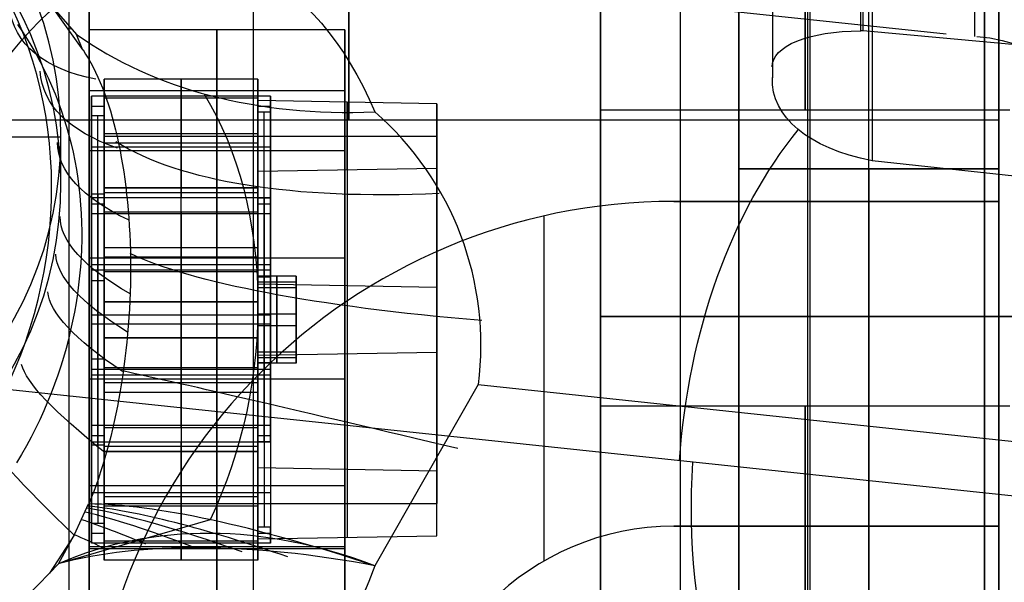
# Model space of a CAD drawing. Extents: x -15 to 7, y 1 to 148.
# Tile 74 of 194: x -3.88 to -1.96, y 127.45 to 128.55. Entities that reach past the tile are written whole.
import ezdxf

# ---------------------------------------------------------------- set-up
doc = ezdxf.new("R2010")
doc.units = 0
doc.layers.add('DEFAULT', color=7, linetype='CONTINUOUS')

msp = doc.modelspace()

# ---------------------------------------------------------------- linework, layer by layer
at = {"layer": 'DEFAULT', "color": 254}
for p, q in [((-3.7842, 116.8059, -107.1217), (-3.7842, 139.6823, -102.2592)), ((-3.4238, 116.8153, -104.5726), (-3.4238, 133.8718, -100.9472)), ((-2.34, 126.5113, -95.3337), (-2.34, 131.7701, -95.3337)), ((-2.3354, 126.5111, -96.7603), (-2.3354, 131.7702, -96.7603)), ((-3.745, 131.7333, -95.3705), (-3.745, 126.5481, -95.3705)), ((-3.745, 126.5481, -96.7233), (-3.745, 131.7333, -96.7233)), ((-3.745, 126.5481, -96.0469), (-3.745, 131.7333, -96.0469)), ((-2.745, 128.3762, -14.4939), (-2.745, 130.0412, -14.4939)), ((-2.2146, 129.2024, -9.6923), (-2.2146, 128.2775, -9.5641)), ((-2.4094, 129.1489, -9.285), (-2.4094, 128.4397, -9.1867)), ((-2.4094, 129.1414, -9.2339), (-2.4094, 128.4608, -9.1395)), ((-2.2366, 128.5312, -8.9493), (-2.2366, 129.1255, -9.0317)), ((-2.2318, 128.5313, -8.9486), (-2.2318, 129.1256, -9.031)), ((-2.0138, 128.5204, -8.9611), (-2.0138, 129.1326, -9.046)), ((-2.745, 127.1402, -23.4086), (-2.745, 128.8052, -23.4086)), ((-2.0695, 128.5249, -8.9582), (-3.5593, 128.6825, -7.8212)), ((-3.8221, 128.5848, -6.5947), (-3.757, 128.4938, -6.5297)), ((-3.8221, 128.5848, -6.5947), (-3.7693, 128.5244, -6.5811)), ((-3.8851, 128.5435, -5.938), (-3.8754, 128.5293, -5.9275)), ((-3.8754, 128.5293, -5.9275), (-3.8661, 128.5149, -5.9172)), ((-3.7781, 128.5354, -6.5835), (-3.7836, 128.5344, -6.5577)), ((-2.2318, 128.5313, -8.9486), (-2.2366, 128.5312, -8.9493)), ((-1.796, 128.4912, -8.9711), (-2.2318, 128.5313, -8.9486)), ((-3.8661, 128.5149, -5.9172), (-3.8572, 128.5003, -5.907)), ((-3.757, 128.4938, -6.5297), (-3.7693, 128.5244, -6.5811)), ((-3.8572, 128.5003, -5.907), (-3.8486, 128.4855, -5.8971)), ((-3.8486, 128.4855, -5.8971), (-3.8404, 128.4704, -5.8873)), ((-3.8404, 128.4704, -5.8873), (-3.8326, 128.4552, -5.8778)), ((-3.8326, 128.4552, -5.8778), (-3.8252, 128.4397, -5.8685)), ((-2.4094, 128.4608, -9.1395), (-2.4094, 128.4397, -9.1867)), ((-3.8252, 128.4397, -5.8685), (-3.8182, 128.4241, -5.8595)), ((-3.7152, 128.437, -22.6657), (-3.7152, 128.2245, -22.6358)), ((-3.7152, 128.2143, -24.2501), (-3.7152, 128.437, -22.6657)), ((-3.4152, 128.437, -22.6657), (-3.7152, 128.437, -22.6657)), ((-3.5652, 128.437, -22.6657), (-3.5652, 128.2245, -22.6358)), ((-3.5652, 128.2143, -24.2501), (-3.5652, 128.437, -22.6657)), ((-3.4152, 128.2245, -22.6358), (-3.4152, 128.437, -22.6657)), ((-3.4152, 128.437, -22.6657), (-3.4152, 128.2143, -24.2501)), ((-3.8182, 128.4241, -5.8595), (-3.8116, 128.4083, -5.8507)), ((-3.8116, 128.4083, -5.8507), (-3.8053, 128.3923, -5.8422)), ((-3.8053, 128.3923, -5.8422), (-3.7995, 128.3762, -5.8341)), ((-3.7402, 128.365, -22.908), (-3.7402, 128.4033, -22.6357)), ((-3.7402, 128.4033, -22.6357), (-3.7402, 128.2053, -22.6079)), ((-3.3902, 128.4033, -22.6357), (-3.7402, 128.4033, -22.6357)), ((-3.4152, 128.3998, -22.6605), (-3.7152, 128.3998, -22.6605)), ((-3.7152, 128.3998, -22.6605), (-3.7152, 128.365, -22.908)), ((-3.7152, 128.3998, -22.6605), (-3.7152, 128.2245, -22.6358)), ((-3.5652, 128.4033, -22.6357), (-3.5652, 128.2053, -22.6079)), ((-3.5652, 128.3998, -22.6605), (-3.5652, 128.4033, -22.6357)), ((-3.5652, 128.2245, -22.6358), (-3.5652, 128.3998, -22.6605)), ((-3.4152, 128.372, -22.8585), (-3.4152, 128.3998, -22.6605)), ((-3.4152, 128.3998, -22.6605), (-3.4152, 128.2245, -22.6358)), ((-3.4152, 128.3952, -22.9628), (-3.4152, 127.6773, -22.8619)), ((-3.4152, 128.256, -23.953), (-3.4152, 128.3952, -22.9628)), ((-3.0652, 128.3888, -23.0085), (-3.4152, 128.3952, -22.9628)), ((-3.3902, 128.2053, -22.6079), (-3.3902, 128.4033, -22.6357)), ((-3.3902, 128.4033, -22.6357), (-3.3902, 128.372, -22.8585)), ((-3.2402, 128.392, -22.9856), (-3.2402, 127.6741, -22.8847)), ((-3.2402, 128.2593, -23.9302), (-3.2402, 128.392, -22.9856)), ((-3.7995, 128.3762, -5.8341), (-3.7941, 128.36, -5.8262)), ((-3.7402, 128.3842, -22.7719), (-3.7402, 127.7405, -22.6814)), ((-3.7402, 128.3842, -22.7719), (-3.7152, 128.3842, -22.7719)), ((-3.7152, 128.3824, -22.7843), (-3.7152, 127.7388, -22.6938)), ((-3.4152, 128.1462, -22.7258), (-3.4152, 128.3859, -22.7595)), ((-3.4152, 128.3842, -22.7719), (-3.3902, 128.3842, -22.7719)), ((-3.3902, 128.372, -22.8585), (-3.4152, 128.372, -22.8585)), ((-3.4152, 128.372, -22.8585), (-3.4152, 127.7283, -22.7681)), ((-3.4027, 127.7283, -22.7681), (-3.4027, 128.372, -22.8585)), ((-3.3902, 128.3877, -22.7471), (-3.3902, 128.1198, -22.7095)), ((-3.3902, 127.7283, -22.7681), (-3.3902, 128.372, -22.8585)), ((-3.0652, 127.6708, -22.9076), (-3.0652, 128.3888, -23.0085)), ((-3.0652, 128.3888, -23.0085), (-3.0652, 128.2625, -23.9073)), ((-1.945, 128.3762, -14.4939), (-2.745, 128.3762, -14.4939)), ((-3.7941, 128.36, -5.8262), (-3.789, 128.3436, -5.8187)), ((-3.7402, 127.7214, -22.8176), (-3.7402, 128.365, -22.908)), ((-3.7152, 128.365, -22.908), (-3.7402, 128.365, -22.908)), ((-3.7277, 127.7214, -22.8176), (-3.7277, 128.365, -22.908)), ((-3.7152, 128.365, -22.908), (-3.7152, 127.7214, -22.8176)), ((-3.789, 128.3436, -5.8187), (-3.7844, 128.3271, -5.8115)), ((-5.3, 128.3244, -4.3781), (-3.8, 128.3244, -4.3781)), ((-3.8, 128.2161, -5.1597), (-3.8, 128.3244, -4.3781)), ((-3.7844, 128.3271, -5.8115), (-3.7802, 128.3105, -5.8047)), ((-3.7152, 128.3307, -22.6508), (-3.4152, 128.3307, -22.6508)), ((-3.7152, 128.3256, -23.4579), (-3.7152, 127.6077, -23.357)), ((-3.7152, 128.3256, -23.4579), (-3.4152, 128.3256, -23.4579)), ((-3.4152, 128.3256, -23.4579), (-3.4152, 127.6077, -23.357)), ((-3.4152, 128.3256, -23.4579), (-3.0652, 128.3256, -23.4579)), ((-3.4152, 128.3256, -23.4579), (-3.4152, 127.6077, -23.357)), ((-3.0652, 128.3256, -23.4579), (-3.0652, 127.6077, -23.357)), ((-3.7802, 128.3105, -5.8047), (-3.7763, 128.2938, -5.7983)), ((-3.7402, 128.3043, -22.6218), (-3.3902, 128.3043, -22.6218)), ((-3.7152, 128.3122, -22.6481), (-3.4152, 128.3122, -22.6481)), ((-3.7763, 128.2938, -5.7983), (-3.7729, 128.2769, -5.7922)), ((-3.7729, 128.2769, -5.7922), (-3.7698, 128.26, -5.7865)), ((-2.2146, 128.2775, -9.5641), (-0.8531, 128.1334, -10.6031)), ((-3.7698, 128.26, -5.7865), (-3.7671, 128.2429, -5.7812)), ((-3.0652, 128.2625, -23.9073), (-3.4152, 128.256, -23.953)), ((-3.2402, 128.2593, -23.9302), (-3.2402, 127.5413, -23.8293)), ((-3.0652, 127.5445, -23.8064), (-3.0652, 128.2625, -23.9073)), ((-3.7671, 128.2429, -5.7812), (-3.7649, 128.2258, -5.7763)), ((-3.4152, 127.5381, -23.8521), (-3.4152, 128.256, -23.953)), ((-3.7649, 128.2258, -5.7763), (-3.763, 128.2086, -5.7719)), ((-3.4152, 128.2245, -22.6358), (-3.7152, 128.2245, -22.6358)), ((-3.7152, 128.2245, -22.6358), (-3.4152, 128.2245, -22.6358)), ((-3.763, 128.2086, -5.7719), (-3.7615, 128.1914, -5.7678)), ((-3.7402, 128.212, -23.9973), (-3.7402, 127.5683, -23.9069)), ((-3.7402, 128.1737, -24.2697), (-3.7402, 128.212, -23.9973)), ((-3.7152, 128.212, -23.9973), (-3.7402, 128.212, -23.9973)), ((-3.7402, 128.2053, -22.6079), (-3.3902, 128.2053, -22.6079)), ((-3.7277, 128.212, -23.9973), (-3.7277, 127.5683, -23.9069)), ((-3.7152, 128.0018, -24.2203), (-3.7152, 128.2143, -24.2501)), ((-3.4152, 128.2143, -24.2501), (-3.7152, 128.2143, -24.2501)), ((-3.7152, 127.5683, -23.9069), (-3.7152, 128.212, -23.9973)), ((-3.7152, 128.212, -23.9973), (-3.7152, 128.1772, -24.2449)), ((-3.5652, 128.0018, -24.2203), (-3.5652, 128.2143, -24.2501)), ((-3.4152, 128.0018, -24.2203), (-3.4152, 128.2143, -24.2501)), ((-3.4152, 128.1772, -24.2449), (-3.4152, 128.205, -24.0468)), ((-3.4152, 128.205, -24.0468), (-3.3902, 128.205, -24.0468)), ((-3.4152, 127.5613, -23.9564), (-3.4152, 128.205, -24.0468)), ((-3.4027, 128.205, -24.0468), (-3.4027, 127.5613, -23.9564)), ((-3.3902, 128.205, -24.0468), (-3.3902, 128.1737, -24.2697)), ((-3.3902, 128.205, -24.0468), (-3.3902, 127.5613, -23.9564)), ((-3.7615, 128.1914, -5.7678), (-3.7604, 128.1742, -5.7642)), ((-3.7402, 128.1928, -24.1335), (-3.7402, 127.5491, -24.043)), ((-3.7402, 128.1928, -24.1335), (-3.7152, 128.1928, -24.1335)), ((-3.7152, 128.1946, -24.1211), (-3.7152, 127.8727, -24.0759)), ((-3.4152, 128.1928, -24.1335), (-3.3902, 128.1928, -24.1335)), ((-3.4152, 127.9514, -24.1122), (-3.4152, 128.1911, -24.1459)), ((-3.3902, 128.1893, -24.1582), (-3.3902, 127.9215, -24.1206)), ((-3.7604, 128.1742, -5.7642), (-3.7597, 128.1569, -5.761)), ((-3.7402, 127.9756, -24.2418), (-3.7402, 128.1737, -24.2697)), ((-3.3902, 128.1737, -24.2697), (-3.7402, 128.1737, -24.2697)), ((-3.7152, 128.1772, -24.2449), (-3.4152, 128.1772, -24.2449)), ((-3.7152, 128.0018, -24.2203), (-3.7152, 128.1772, -24.2449)), ((-3.5652, 128.1737, -24.2697), (-3.5652, 128.1772, -24.2449)), ((-3.5652, 128.1772, -24.2449), (-3.5652, 128.0018, -24.2203)), ((-3.5652, 127.9756, -24.2418), (-3.5652, 128.1737, -24.2697)), ((-3.4152, 128.1772, -24.2449), (-3.4152, 128.0018, -24.2203)), ((-3.3902, 128.1737, -24.2697), (-3.3902, 127.9756, -24.2418)), ((-3.7597, 128.1569, -5.761), (-3.7594, 128.1396, -5.7583)), ((-3.7594, 128.1223, -5.7559), (-3.7599, 128.1049, -5.754)), ((-3.7594, 128.1396, -5.7583), (-3.7594, 128.1223, -5.7559)), ((-3.7599, 128.1049, -5.754), (-3.7607, 128.0874, -5.7525)), ((-3.7152, 128.108, -24.2352), (-3.4152, 128.108, -24.2352)), ((-3.7607, 128.0874, -5.7525), (-3.7618, 128.0699, -5.7514)), ((-3.7152, 128.0895, -24.2326), (-3.4152, 128.0895, -24.2326)), ((-3.7618, 128.0699, -5.7514), (-3.7634, 128.0524, -5.7507)), ((-3.7402, 128.0747, -24.2557), (-3.3902, 128.0747, -24.2557)), ((-3.7402, 128.0641, -22.7143), (-3.7402, 128.0432, -22.8628)), ((-3.7402, 128.0641, -22.7143), (-3.3902, 128.0641, -22.7143)), ((-3.3902, 128.0641, -22.7143), (-3.3902, 128.0502, -22.8133)), ((-3.7634, 128.0524, -5.7507), (-3.7654, 128.0348, -5.7504)), ((-3.7152, 128.0606, -22.739), (-3.7152, 128.0432, -22.8628)), ((-3.7152, 128.0606, -22.739), (-3.4152, 128.0606, -22.739)), ((-3.7152, 128.0606, -22.739), (-3.7152, 127.8727, -24.0759)), ((-3.7152, 128.0606, -22.739), (-3.4152, 128.0606, -22.739)), ((-3.4152, 128.0606, -22.739), (-3.4152, 128.0502, -22.8133)), ((-3.4152, 128.0606, -22.739), (-3.4152, 127.8727, -24.0759)), ((-3.4152, 128.0515, -23.3386), (-3.4152, 127.9041, -23.3178)), ((-3.3402, 128.0515, -23.3386), (-3.4152, 128.0515, -23.3386)), ((-3.4152, 128.0292, -23.4971), (-3.4152, 128.0515, -23.3386)), ((-3.4152, 128.0502, -22.8133), (-3.3902, 128.0502, -22.8133)), ((-3.3777, 128.0515, -23.3386), (-3.3777, 127.9041, -23.3178)), ((-3.3777, 128.0292, -23.4971), (-3.3777, 128.0515, -23.3386)), ((-3.3402, 128.0292, -23.4971), (-3.3402, 128.0515, -23.3386)), ((-3.3402, 128.0515, -23.3386), (-3.3402, 127.9041, -23.3178)), ((-3.7654, 128.0348, -5.7504), (-3.7677, 128.0171, -5.7505)), ((-3.7402, 128.0432, -22.8628), (-3.7152, 128.0432, -22.8628)), ((-3.4152, 128.0404, -23.4178), (-3.3402, 128.0404, -23.4178)), ((-3.4152, 128.0404, -23.4178), (-3.4152, 127.893, -23.3971)), ((-3.4152, 128.0363, -22.9123), (-3.4152, 127.8971, -23.9026)), ((-3.0652, 128.0298, -22.9581), (-3.4152, 128.0363, -22.9123)), ((-3.3402, 128.0292, -23.4971), (-3.4152, 128.0292, -23.4971)), ((-3.4152, 127.8818, -23.4763), (-3.4152, 128.0292, -23.4971)), ((-3.3777, 127.8818, -23.4763), (-3.3777, 128.0292, -23.4971)), ((-3.3402, 128.0404, -23.4178), (-3.3402, 127.893, -23.3971)), ((-3.3402, 127.8818, -23.4763), (-3.3402, 128.0292, -23.4971)), ((-3.0652, 128.0298, -22.9581), (-3.0652, 127.9035, -23.8568)), ((-3.7677, 128.0171, -5.7505), (-3.7705, 127.9993, -5.7511)), ((-3.3902, 128.0119, -22.6943), (-3.3902, 127.744, -22.6567)), ((-3.7705, 127.9993, -5.7511), (-3.7736, 127.9815, -5.752)), ((-3.7152, 128.0018, -24.2203), (-3.4152, 128.0018, -24.2203)), ((-3.4152, 128.0018, -24.2203), (-3.7152, 128.0018, -24.2203)), ((-3.7736, 127.9815, -5.752), (-3.7771, 127.9637, -5.7534)), ((-3.3902, 127.9756, -24.2418), (-3.7402, 127.9756, -24.2418)), ((-3.4152, 127.7422, -22.669), (-3.4152, 127.982, -22.7027)), ((-3.4152, 127.9778, -23.3282), (-3.3402, 127.9778, -23.3282)), ((-3.4152, 127.9778, -23.3282), (-3.4152, 127.9555, -23.4867)), ((-3.3402, 127.9778, -23.3282), (-3.3402, 127.9555, -23.4867)), ((-1.245, 127.9727, -24.2411), (-2.745, 127.9727, -24.2411)), ((-2.745, 127.9727, -22.5761), (-1.245, 127.9727, -22.5761)), ((-2.745, 127.9727, -24.2411), (-2.745, 127.9727, -22.5761)), ((-3.7771, 127.9637, -5.7534), (-3.781, 127.9459, -5.7551)), ((-3.7402, 127.9577, -22.5731), (-3.7402, 127.7596, -22.5452)), ((-3.3902, 127.9577, -22.5731), (-3.7402, 127.9577, -22.5731)), ((-3.5652, 127.9577, -22.5731), (-3.5652, 127.7596, -22.5452)), ((-3.4152, 127.9555, -23.4867), (-3.3402, 127.9555, -23.4867)), ((-3.3902, 127.7596, -22.5452), (-3.3902, 127.9577, -22.5731)), ((-3.781, 127.9459, -5.7551), (-3.7853, 127.9282, -5.7572)), ((-3.7152, 127.9315, -22.5947), (-3.7152, 127.7562, -22.57)), ((-3.7152, 127.9315, -22.5947), (-3.4152, 127.9315, -22.5947)), ((-3.7152, 127.9315, -22.5947), (-3.7152, 127.719, -22.5648)), ((-3.4152, 127.9315, -22.5947), (-3.7152, 127.9315, -22.5947)), ((-3.5652, 127.7562, -22.57), (-3.5652, 127.9315, -22.5947)), ((-3.5652, 127.9315, -22.5947), (-3.5652, 127.719, -22.5648)), ((-3.4152, 127.7562, -22.57), (-3.4152, 127.9315, -22.5947)), ((-3.4152, 127.719, -22.5648), (-3.4152, 127.9315, -22.5947)), ((-3.79, 127.9106, -5.7597), (-3.795, 127.893, -5.7625)), ((-3.7853, 127.9282, -5.7572), (-3.79, 127.9106, -5.7597)), ((-3.795, 127.893, -5.7625), (-3.8005, 127.8755, -5.7656)), ((-3.4152, 127.9041, -23.3178), (-3.3402, 127.9041, -23.3178)), ((-3.4152, 127.9041, -23.3178), (-3.4152, 127.8818, -23.4763)), ((-3.4152, 127.8971, -23.9026), (-3.0652, 127.9035, -23.8568)), ((-3.4152, 127.893, -23.3971), (-3.3402, 127.893, -23.3971)), ((-3.3777, 127.9041, -23.3178), (-3.3777, 127.8818, -23.4763)), ((-3.3402, 127.9041, -23.3178), (-3.3402, 127.8818, -23.4763)), ((-3.8005, 127.8755, -5.7656), (-3.8063, 127.858, -5.7691)), ((-3.7402, 127.8901, -23.9521), (-3.7402, 127.8692, -24.1006)), ((-3.7402, 127.8901, -23.9521), (-3.7152, 127.8901, -23.9521)), ((-3.7152, 127.8901, -23.9521), (-3.7152, 127.8727, -24.0759)), ((-3.7152, 127.8727, -24.0759), (-3.7152, 127.5509, -24.0307)), ((-3.4152, 127.8727, -24.0759), (-3.7152, 127.8727, -24.0759)), ((-3.4152, 127.8727, -24.0759), (-3.7152, 127.8727, -24.0759)), ((-3.4152, 127.8832, -24.0016), (-3.4152, 127.8727, -24.0759)), ((-3.4152, 127.8832, -24.0016), (-3.3902, 127.8832, -24.0016)), ((-3.3402, 127.8818, -23.4763), (-3.4152, 127.8818, -23.4763)), ((-3.3902, 127.8832, -24.0016), (-3.3902, 127.8692, -24.1006)), ((-1.053, 127.5285, -10.7812), (-4.1199, 127.853, -8.4406)), ((-1.053, 127.5285, -10.7812), (-4.1199, 127.853, -8.4406)), ((-3.8063, 127.858, -5.7691), (-3.8125, 127.8405, -5.7729)), ((-3.3902, 127.8692, -24.1006), (-3.7402, 127.8692, -24.1006)), ((-3.7402, 127.8587, -22.5592), (-3.3902, 127.8587, -22.5592)), ((-3.8125, 127.8405, -5.7729), (-3.8191, 127.8231, -5.7771)), ((-3.7152, 127.8439, -22.5823), (-3.4152, 127.8439, -22.5823)), ((-2.9842, 127.8397, -7.2129), (-3.1864, 127.4858, -7.1667)), ((-2.9842, 127.8397, -7.2129), (-0.0429, 127.5285, -9.4576)), ((-3.8191, 127.8231, -5.7771), (-3.8261, 127.8058, -5.7815)), ((-3.7152, 127.8253, -22.5797), (-3.4152, 127.8253, -22.5797)), ((-3.8261, 127.8058, -5.7815), (-3.8336, 127.7885, -5.7863)), ((-3.3902, 127.8135, -24.1054), (-3.3902, 127.5457, -24.0678)), ((-1.945, 127.7976, -14.1829), (-2.745, 127.7976, -14.1829)), ((-2.745, 126.1326, -14.1829), (-2.745, 127.7976, -14.1829)), ((-3.8336, 127.7885, -5.7863), (-3.8414, 127.7712, -5.7913)), ((-3.4152, 127.5474, -24.0554), (-3.4152, 127.7871, -24.0891)), ((-3.8414, 127.7712, -5.7913), (-3.8497, 127.754, -5.7967)), ((-3.7402, 127.7596, -22.5452), (-3.7402, 127.7214, -22.8176)), ((-3.3902, 127.7596, -22.5452), (-3.7402, 127.7596, -22.5452)), ((-3.7152, 127.7214, -22.8176), (-3.7152, 127.7562, -22.57)), ((-3.7152, 127.7562, -22.57), (-3.4152, 127.7562, -22.57)), ((-3.5652, 127.7596, -22.5452), (-3.5652, 127.7562, -22.57)), ((-3.4152, 127.7562, -22.57), (-3.4152, 127.7283, -22.7681)), ((-3.3902, 127.7283, -22.7681), (-3.3902, 127.7596, -22.5452)), ((-3.8584, 127.737, -5.8023), (-3.8674, 127.72, -5.8082)), ((-3.8497, 127.754, -5.7967), (-3.8584, 127.737, -5.8023)), ((-3.7402, 127.7405, -22.6814), (-3.7152, 127.7405, -22.6814)), ((-3.4152, 127.7405, -22.6814), (-3.3902, 127.7405, -22.6814)), ((-3.8674, 127.72, -5.8082), (-3.8769, 127.7032, -5.8143)), ((-3.7402, 127.53, -24.1792), (-3.7402, 127.7281, -24.207)), ((-3.7402, 127.7281, -24.207), (-3.3902, 127.7281, -24.207)), ((-3.7152, 127.7214, -22.8176), (-3.7402, 127.7214, -22.8176)), ((-3.7152, 127.719, -22.5648), (-3.7152, 127.4964, -24.1492)), ((-3.4152, 127.719, -22.5648), (-3.7152, 127.719, -22.5648)), ((-3.5652, 127.53, -24.1792), (-3.5652, 127.7281, -24.207)), ((-3.5652, 127.719, -22.5648), (-3.5652, 127.4964, -24.1492)), ((-3.4152, 127.7283, -22.7681), (-3.3902, 127.7283, -22.7681)), ((-3.4152, 127.4964, -24.1492), (-3.4152, 127.719, -22.5648)), ((-3.3902, 127.7281, -24.207), (-3.3902, 127.53, -24.1792)), ((-3.8769, 127.7032, -5.8143), (-3.8868, 127.6866, -5.8206)), ((-3.7152, 127.5335, -24.1544), (-3.7152, 127.7089, -24.1791)), ((-3.4152, 127.7089, -24.1791), (-3.7152, 127.7089, -24.1791)), ((-3.7152, 127.4964, -24.1492), (-3.7152, 127.7089, -24.1791)), ((-3.7152, 127.7089, -24.1791), (-3.4152, 127.7089, -24.1791)), ((-3.5652, 127.7089, -24.1791), (-3.5652, 127.5335, -24.1544)), ((-3.5652, 127.4964, -24.1492), (-3.5652, 127.7089, -24.1791)), ((-3.4152, 127.5335, -24.1544), (-3.4152, 127.7089, -24.1791)), ((-3.4152, 127.7089, -24.1791), (-3.4152, 127.4964, -24.1492)), ((-3.4152, 127.6773, -22.8619), (-3.4152, 127.5381, -23.8521)), ((-3.0652, 127.6708, -22.9076), (-3.4152, 127.6773, -22.8619)), ((-3.2402, 127.6741, -22.8847), (-3.2402, 127.5413, -23.8293)), ((-3.0652, 127.5445, -23.8064), (-3.0652, 127.6708, -22.9076)), ((-3.7402, 127.629, -24.1931), (-3.3902, 127.629, -24.1931)), ((-3.7732, 127.5469, -6.4122), (-3.7458, 127.6066, -6.3823)), ((-3.7152, 127.6212, -24.1668), (-3.4152, 127.6212, -24.1668)), ((-3.7152, 127.6077, -23.357), (-3.4152, 127.6077, -23.357)), ((-3.7152, 127.6026, -24.1641), (-3.4152, 127.6026, -24.1641)), ((-3.4152, 127.6077, -23.357), (-3.0652, 127.6077, -23.357)), ((-3.5086, 127.5757, -6.8048), (-3.8051, 127.4896, -6.4412)), ((-3.7402, 127.5683, -23.9069), (-3.7402, 127.53, -24.1792)), ((-3.7152, 127.5683, -23.9069), (-3.7402, 127.5683, -23.9069)), ((-3.7152, 127.5335, -24.1544), (-3.7152, 127.5683, -23.9069)), ((-3.7742, 127.5453, -6.4128), (-3.8221, 127.4709, -6.4403)), ((-3.805, 127.4896, -6.4412), (-3.7732, 127.5469, -6.4122)), ((-3.7732, 127.5469, -6.4122), (-3.7742, 127.5453, -6.4128)), ((-3.7402, 127.5491, -24.043), (-3.7152, 127.5491, -24.043)), ((-3.3902, 127.5613, -23.9564), (-3.4152, 127.5613, -23.9564)), ((-3.4152, 127.5613, -23.9564), (-3.4152, 127.5335, -24.1544)), ((-3.4152, 127.5491, -24.043), (-3.3902, 127.5491, -24.043)), ((-3.4152, 127.5381, -23.8521), (-3.0652, 127.5445, -23.8064)), ((-3.3902, 127.53, -24.1792), (-3.3902, 127.5613, -23.9564)), ((-3.3902, 127.53, -24.1792), (-3.7402, 127.53, -24.1792)), ((-3.4152, 127.5335, -24.1544), (-3.7152, 127.5335, -24.1544)), ((-3.5652, 127.5335, -24.1544), (-3.5652, 127.53, -24.1792)), ((-3.7903, 127.5146, -6.4288), (-3.7916, 127.5166, -6.423)), ((-3.805, 127.4896, -6.4412), (-3.8221, 127.4709, -6.4403)), ((-3.4152, 127.4964, -24.1492), (-3.7152, 127.4964, -24.1492)), ((-3.8144, 127.4792, -6.4407), (-3.8153, 127.4806, -6.4365))]:
    msp.add_line(p, q, dxfattribs=at)
at = {"layer": 'DEFAULT', "color": 9}
for p, q in [((-2.475, 131.6903, -81.7631), (-2.475, 126.6103, -81.7631)), ((-2.475, 126.6103, -94.9711), (-2.475, 131.6903, -94.9711)), ((-2.475, 126.6103, -82.3346), (-2.475, 131.6903, -82.3346)), ((-2.475, 131.6903, -82.0488), (-2.475, 126.6103, -82.0488)), ((-2.221, 126.6103, -82.3346), (-2.221, 131.6903, -82.3346)), ((-1.967, 131.6903, -82.3346), (-1.967, 126.6103, -82.3346)), ((-1.967, 130.1028, -88.5131), (-1.967, 128.1978, -88.5131)), ((-2.475, 128.2613, -94.6917), (-2.475, 130.0393, -94.6917)), ((-2.221, 128.2613, -94.6917), (-2.221, 130.0393, -94.6917)), ((-1.967, 128.2613, -94.6917), (-1.967, 130.0393, -94.6917)), ((-1.967, 128.3566, -84.5571), (-4.507, 128.3566, -84.5571)), ((-1.967, 128.3566, -92.1771), (-4.507, 128.3566, -92.1771)), ((-1.967, 128.2613, -94.6917), (-2.475, 128.2613, -94.6917)), ((-2.475, 128.2613, -94.3996), (-2.475, 128.2613, -94.6917)), ((-1.967, 128.2613, -94.3996), (-2.475, 128.2613, -94.3996)), ((-2.475, 128.2613, -94.3996), (-2.475, 126.6103, -94.3996)), ((-2.475, 126.6103, -92.4946), (-2.475, 128.2613, -92.4946)), ((-2.475, 128.2613, -92.4946), (-1.967, 128.2613, -92.4946)), ((-2.475, 128.2613, -91.8596), (-2.475, 128.2613, -92.4946)), ((-1.967, 128.2613, -91.8596), (-2.475, 128.2613, -91.8596)), ((-2.475, 128.2613, -91.8596), (-2.475, 126.6103, -91.8596)), ((-2.475, 126.6103, -89.9546), (-2.475, 128.2613, -89.9546)), ((-2.475, 128.2613, -89.9546), (-1.967, 128.2613, -89.9546)), ((-2.475, 128.2613, -89.3196), (-2.475, 128.2613, -89.9546)), ((-1.967, 128.2613, -89.3196), (-2.475, 128.2613, -89.3196)), ((-2.475, 128.2613, -89.3196), (-2.475, 126.6103, -89.3196)), ((-2.475, 126.6103, -87.4146), (-2.475, 128.2613, -87.4146)), ((-2.475, 128.2613, -87.4146), (-1.967, 128.2613, -87.4146)), ((-2.475, 128.2613, -86.7796), (-2.475, 128.2613, -87.4146)), ((-1.967, 128.2613, -86.7796), (-2.475, 128.2613, -86.7796)), ((-2.475, 128.2613, -86.7796), (-2.475, 126.6103, -86.7796)), ((-2.475, 126.6103, -84.8746), (-2.475, 128.2613, -84.8746)), ((-2.475, 128.2613, -84.8746), (-1.967, 128.2613, -84.8746)), ((-2.475, 128.2613, -84.2396), (-2.475, 128.2613, -84.8746)), ((-1.967, 128.2613, -84.2396), (-2.475, 128.2613, -84.2396)), ((-2.475, 128.2613, -84.2396), (-2.475, 126.6103, -84.2396)), ((-2.475, 128.2613, -94.5456), (-1.967, 128.2613, -94.5456)), ((-2.475, 128.2613, -92.1771), (-1.967, 128.2613, -92.1771)), ((-2.475, 128.2613, -89.6371), (-1.967, 128.2613, -89.6371)), ((-2.475, 128.2613, -87.0971), (-1.967, 128.2613, -87.0971)), ((-2.475, 128.2613, -84.5571), (-1.967, 128.2613, -84.5571)), ((-2.475, 128.2613, -94.6853), (-2.475, 126.6103, -94.6853)), ((-2.475, 128.2613, -92.1771), (-2.475, 126.6103, -92.1771)), ((-2.475, 128.2613, -89.6371), (-2.475, 126.6103, -89.6371)), ((-2.475, 128.2613, -87.0971), (-2.475, 126.6103, -87.0971)), ((-2.475, 128.2613, -84.5571), (-2.475, 126.6103, -84.5571)), ((-2.221, 128.2613, -94.3996), (-2.221, 128.2613, -94.6917)), ((-2.221, 128.2613, -94.3996), (-2.221, 126.6103, -94.3996)), ((-2.221, 126.6103, -92.4946), (-2.221, 128.2613, -92.4946)), ((-2.221, 128.2613, -91.8596), (-2.221, 128.2613, -92.4946)), ((-2.221, 128.2613, -91.8596), (-2.221, 126.6103, -91.8596)), ((-2.221, 126.6103, -89.9546), (-2.221, 128.2613, -89.9546)), ((-2.221, 128.2613, -89.3196), (-2.221, 128.2613, -89.9546)), ((-2.221, 128.2613, -89.3196), (-2.221, 126.6103, -89.3196)), ((-2.221, 126.6103, -87.4146), (-2.221, 128.2613, -87.4146)), ((-2.221, 128.2613, -86.7796), (-2.221, 128.2613, -87.4146)), ((-2.221, 128.2613, -86.7796), (-2.221, 126.6103, -86.7796)), ((-2.221, 126.6103, -84.8746), (-2.221, 128.2613, -84.8746)), ((-2.221, 128.2613, -84.2396), (-2.221, 128.2613, -84.8746)), ((-2.221, 128.2613, -84.2396), (-2.221, 126.6103, -84.2396)), ((-1.967, 128.2613, -94.3996), (-1.967, 128.2613, -94.6917)), ((-1.967, 126.6103, -94.3996), (-1.967, 128.2613, -94.3996)), ((-1.967, 128.2613, -92.4946), (-1.967, 126.6103, -92.4946)), ((-1.967, 128.2613, -91.8596), (-1.967, 128.2613, -92.4946)), ((-1.967, 126.6103, -91.8596), (-1.967, 128.2613, -91.8596)), ((-1.967, 128.2613, -89.9546), (-1.967, 126.6103, -89.9546)), ((-1.967, 128.2613, -89.3196), (-1.967, 128.2613, -89.9546)), ((-1.967, 126.6103, -89.3196), (-1.967, 128.2613, -89.3196)), ((-1.967, 128.2613, -87.4146), (-1.967, 126.6103, -87.4146)), ((-1.967, 128.2613, -86.7796), (-1.967, 128.2613, -87.4146)), ((-1.967, 126.6103, -86.7796), (-1.967, 128.2613, -86.7796)), ((-1.967, 128.2613, -84.8746), (-1.967, 126.6103, -84.8746)), ((-1.967, 128.2613, -84.2396), (-1.967, 128.2613, -84.8746)), ((-1.967, 126.6103, -84.2396), (-1.967, 128.2613, -84.2396)), ((-2.602, 128.1978, -93.7646), (-1.967, 128.1978, -93.7646)), ((-2.602, 128.1978, -93.1296), (-2.602, 128.1978, -93.7646)), ((-1.967, 128.1978, -93.1296), (-2.602, 128.1978, -93.1296)), ((-2.602, 128.1978, -88.6846), (-1.967, 128.1978, -88.6846)), ((-2.602, 128.1978, -88.0496), (-2.602, 128.1978, -88.6846)), ((-1.967, 128.1978, -88.0496), (-2.602, 128.1978, -88.0496)), ((-2.602, 128.1978, -83.6046), (-1.967, 128.1978, -83.6046)), ((-2.602, 128.1978, -82.9696), (-2.602, 128.1978, -83.6046)), ((-1.967, 128.1978, -82.9696), (-2.602, 128.1978, -82.9696)), ((-2.602, 128.1978, -86.1446), (-1.967, 128.1978, -86.1446)), ((-2.602, 128.1978, -85.5096), (-2.602, 128.1978, -86.1446)), ((-1.967, 128.1978, -85.5096), (-2.602, 128.1978, -85.5096)), ((-2.602, 128.1978, -91.2246), (-1.967, 128.1978, -91.2246)), ((-2.602, 128.1978, -90.5896), (-2.602, 128.1978, -91.2246)), ((-1.967, 128.1978, -90.5896), (-2.602, 128.1978, -90.5896)), ((-1.967, 128.1978, -93.4471), (-2.602, 128.1978, -93.4471)), ((-1.967, 128.1978, -88.3671), (-2.602, 128.1978, -88.3671)), ((-1.967, 128.1978, -83.2871), (-2.602, 128.1978, -83.2871)), ((-1.967, 128.1978, -85.8271), (-2.602, 128.1978, -85.8271)), ((-1.967, 128.1978, -90.9071), (-2.602, 128.1978, -90.9071)), ((-2.2845, 128.1978, -93.1296), (-2.2845, 128.1978, -93.7646)), ((-2.2845, 128.1978, -88.0496), (-2.2845, 128.1978, -88.6846)), ((-2.2845, 128.1978, -82.9696), (-2.2845, 128.1978, -83.6046)), ((-2.2845, 128.1978, -85.5096), (-2.2845, 128.1978, -86.1446)), ((-2.2845, 128.1978, -90.5896), (-2.2845, 128.1978, -91.2246)), ((-1.967, 127.5628, -93.1296), (-1.967, 128.1978, -93.1296)), ((-1.967, 128.1978, -93.7646), (-1.967, 127.5628, -93.7646)), ((-1.967, 128.1978, -93.1296), (-1.967, 128.1978, -93.7646)), ((-1.967, 127.5628, -88.0496), (-1.967, 128.1978, -88.0496)), ((-1.967, 128.1978, -88.6846), (-1.967, 127.5628, -88.6846)), ((-1.967, 128.1978, -88.0496), (-1.967, 128.1978, -88.6846)), ((-1.967, 127.5628, -82.9696), (-1.967, 128.1978, -82.9696)), ((-1.967, 128.1978, -83.6046), (-1.967, 127.5628, -83.6046)), ((-1.967, 128.1978, -82.9696), (-1.967, 128.1978, -83.6046)), ((-1.967, 127.5628, -85.5096), (-1.967, 128.1978, -85.5096)), ((-1.967, 128.1978, -86.1446), (-1.967, 127.5628, -86.1446)), ((-1.967, 128.1978, -85.5096), (-1.967, 128.1978, -86.1446)), ((-1.967, 127.5628, -90.5896), (-1.967, 128.1978, -90.5896)), ((-1.967, 128.1978, -91.2246), (-1.967, 127.5628, -91.2246)), ((-1.967, 128.1978, -90.5896), (-1.967, 128.1978, -91.2246)), ((-2.856, 128.1692, -93.1296), (-2.856, 127.4948, -93.1296)), ((-2.856, 128.1692, -88.0496), (-2.856, 127.4948, -88.0496)), ((-2.856, 128.1692, -82.9696), (-2.856, 127.4948, -82.9696)), ((-2.856, 128.1692, -85.5096), (-2.856, 127.4948, -85.5096)), ((-2.856, 128.1692, -90.5896), (-2.856, 127.4948, -90.5896)), ((-2.856, 128.1692, -93.7646), (-2.856, 127.4948, -93.7646)), ((-2.856, 128.1692, -88.6846), (-2.856, 127.4948, -88.6846)), ((-2.856, 128.1692, -83.6046), (-2.856, 127.4948, -83.6046)), ((-2.856, 128.1692, -86.1446), (-2.856, 127.4948, -86.1446)), ((-2.856, 128.1692, -91.2246), (-2.856, 127.4948, -91.2246)), ((-2.602, 127.5628, -93.1296), (-1.967, 127.5628, -93.1296)), ((-2.602, 127.5628, -93.7646), (-2.602, 127.5628, -93.1296)), ((-1.967, 127.5628, -93.7646), (-2.602, 127.5628, -93.7646)), ((-2.602, 127.5628, -88.0496), (-1.967, 127.5628, -88.0496)), ((-2.602, 127.5628, -88.6846), (-2.602, 127.5628, -88.0496)), ((-1.967, 127.5628, -88.6846), (-2.602, 127.5628, -88.6846)), ((-2.602, 127.5628, -82.9696), (-1.967, 127.5628, -82.9696)), ((-2.602, 127.5628, -83.6046), (-2.602, 127.5628, -82.9696)), ((-1.967, 127.5628, -83.6046), (-2.602, 127.5628, -83.6046)), ((-2.602, 127.5628, -85.5096), (-1.967, 127.5628, -85.5096)), ((-2.602, 127.5628, -86.1446), (-2.602, 127.5628, -85.5096)), ((-1.967, 127.5628, -86.1446), (-2.602, 127.5628, -86.1446)), ((-2.602, 127.5628, -90.5896), (-1.967, 127.5628, -90.5896)), ((-2.602, 127.5628, -91.2246), (-2.602, 127.5628, -90.5896)), ((-1.967, 127.5628, -91.2246), (-2.602, 127.5628, -91.2246)), ((-2.602, 127.5628, -93.4471), (-1.967, 127.5628, -93.4471)), ((-2.602, 127.5628, -88.3671), (-1.967, 127.5628, -88.3671)), ((-2.602, 127.5628, -83.2871), (-1.967, 127.5628, -83.2871)), ((-2.602, 127.5628, -85.8271), (-1.967, 127.5628, -85.8271)), ((-2.602, 127.5628, -90.9071), (-1.967, 127.5628, -90.9071)), ((-2.2845, 127.5628, -93.1296), (-2.2845, 127.5628, -93.7646)), ((-2.2845, 127.5628, -88.0496), (-2.2845, 127.5628, -88.6846)), ((-2.2845, 127.5628, -82.9696), (-2.2845, 127.5628, -83.6046)), ((-2.2845, 127.5628, -85.5096), (-2.2845, 127.5628, -86.1446)), ((-2.2845, 127.5628, -90.5896), (-2.2845, 127.5628, -91.2246)), ((-1.967, 127.5628, -93.7646), (-1.967, 127.5628, -93.1296)), ((-1.967, 127.5628, -88.6846), (-1.967, 127.5628, -88.0496)), ((-1.967, 127.5628, -83.6046), (-1.967, 127.5628, -82.9696)), ((-1.967, 127.5628, -86.1446), (-1.967, 127.5628, -85.5096)), ((-1.967, 127.5628, -91.2246), (-1.967, 127.5628, -90.5896)), ((-1.967, 127.5628, -88.5131), (-1.967, 126.6103, -88.5131))]:
    msp.add_line(p, q, dxfattribs=at)
at = {"layer": 'DEFAULT', "color": 8}
for p, q in [((-3.245, 128.533, -22.6287), (-3.745, 128.533, -22.6287)), ((-3.745, 128.533, -22.6287), (-3.745, 127.6418, -22.5035)), ((-3.745, 128.2965, -24.3122), (-3.745, 128.533, -22.6287)), ((-3.495, 128.533, -22.6287), (-3.495, 127.6418, -22.5035)), ((-3.495, 128.2965, -24.3122), (-3.495, 128.533, -22.6287)), ((-3.245, 127.6418, -22.5035), (-3.245, 128.533, -22.6287)), ((-3.245, 128.533, -22.6287), (-3.245, 128.2965, -24.3122)), ((-3.745, 127.5147, -23.4078), (-3.745, 128.4236, -23.4078)), ((-3.745, 128.4148, -23.4704), (-3.245, 128.4148, -23.4704)), ((-3.245, 127.5147, -23.4078), (-3.245, 128.4236, -23.4078)), ((-3.245, 128.2965, -24.3122), (-3.745, 128.2965, -24.3122)), ((-3.745, 127.4052, -24.1869), (-3.745, 128.2965, -24.3122)), ((-3.495, 127.4052, -24.1869), (-3.495, 128.2965, -24.3122)), ((-3.245, 128.2965, -24.3122), (-3.245, 127.4052, -24.1869)), ((-3.745, 128.0874, -22.5661), (-3.245, 128.0874, -22.5661)), ((-3.745, 127.9691, -22.5495), (-3.745, 127.9691, -24.2662)), ((-3.245, 127.9691, -22.5495), (-3.245, 127.9691, -24.2662)), ((-3.745, 127.8508, -24.2495), (-3.245, 127.8508, -24.2495)), ((-3.245, 127.6418, -22.5035), (-3.745, 127.6418, -22.5035)), ((-3.745, 127.6418, -22.5035), (-3.745, 127.4052, -24.1869)), ((-3.495, 127.6418, -22.5035), (-3.495, 127.4052, -24.1869)), ((-3.245, 127.4052, -24.1869), (-3.245, 127.6418, -22.5035)), ((-3.745, 127.5235, -23.3452), (-3.245, 127.5235, -23.3452)), ((-3.245, 127.5191, -13.4017), (-3.745, 127.5191, -13.4017)), ((-3.745, 127.5191, -13.4017), (-3.745, 126.6278, -13.2764)), ((-3.745, 127.2825, -15.0852), (-3.745, 127.5191, -13.4017)), ((-3.495, 127.5191, -13.4017), (-3.495, 126.6278, -13.2764)), ((-3.495, 127.2825, -15.0852), (-3.495, 127.5191, -13.4017)), ((-3.245, 126.6278, -13.2764), (-3.245, 127.5191, -13.4017)), ((-3.245, 127.5191, -13.4017), (-3.245, 127.2825, -15.0852))]:
    msp.add_line(p, q, dxfattribs=at)
at = {"layer": 'DEFAULT', "color": 254, "extrusion": (1, 2.78003e-06, 1.99234e-05)}
msp.add_arc((61.6369, -494.7833, -2.5893), 497.2578, 80.317312, 84.00764, dxfattribs=at)
at = {"layer": 'DEFAULT', "color": 9, "extrusion": (1, -4.37114e-08, -1.42109e-14)}
for centre, radius, start, end in [((129.1503, -84.5571, -3.237), 0.7938, 180, 0), ((129.1503, -92.1771, -3.237), 0.7938, 180, 0), ((129.1503, -84.5571, -3.237), 0.7938, 0, 180), ((129.1503, -92.1771, -3.237), 0.7937, 0, 180)]:
    msp.add_arc(centre, radius, start, end, dxfattribs=at)
at = {"layer": 'DEFAULT', "color": 9, "extrusion": (1, -4.37114e-08, -7.6435e-15)}
for centre, start, end in [((129.1503, -84.5571, -1.967), 180, 0), ((129.1503, -92.1771, -1.967), 180, 0), ((129.1503, -84.5571, -1.967), 0, 180), ((129.1503, -92.1771, -1.967), 0, 180)]:
    msp.add_arc(centre, 0.7937, start, end, dxfattribs=at)
at = {"layer": 'DEFAULT', "color": 254, "extrusion": (1, 0, 0)}
for centre, radius, start, end in [((129.2087, -14.4939, -2.745), 0.8325, 90, 270), ((129.2087, -14.4939, -2.345), 0.8325, 90, 270), ((127.9727, -23.4086, -2.745), 0.8325, 270, 90), ((127.9727, -23.4086, -1.995), 0.8325, 270, 90), ((128.0815, -22.5905, -3.5652), 0.15, 181.5941, 342.4059), ((127.8518, -24.2244, -3.5652), 0.15, 1.5941, 162.4059), ((127.9727, -23.4086, -2.745), 0.8325, 90, 270), ((127.9727, -23.4086, -1.995), 0.8325, 90, 270), ((126.9651, -14.1829, -2.745), 0.8325, 270, 90), ((126.9651, -14.1829, -2.345), 0.8325, 270, 90)]:
    msp.add_arc(centre, radius, start, end, dxfattribs=at)
at = {"layer": 'DEFAULT', "color": 254, "extrusion": (-2.34604e-15, 0.137324, 0.990526)}
msp.add_arc((4.55, -127.7099, 13.2854), 0.75, 90, 270, dxfattribs=at)
at = {"layer": 'DEFAULT', "color": 254, "extrusion": (0, 0.137324, 0.990526)}
msp.add_arc((4.55, -127.7099, 12.629), 0.75, 90, 270, dxfattribs=at)
at = {"layer": 'DEFAULT', "color": 254, "extrusion": (-0.566495, 0.104262, 0.817443)}
msp.add_arc((-125.2505, -25.7596, 11.2895), 0.7465, 63.7532, 203.6083, dxfattribs=at)
at = {"layer": 'DEFAULT', "color": 254, "extrusion": (0.000973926, 0.165902, 0.986142)}
msp.add_arc((5.2105, -127.2541, 14.8254), 0.8854, 224.3102, 322.3402, dxfattribs=at)
at = {"layer": 'DEFAULT', "color": 254, "extrusion": (0.792147, -0.083813, -0.604548)}
for centre, start, end in [((126.7629, -16.5022, -8.8765), 266.34, 47.5375), ((126.7629, -16.5022, -6.946), 358.6684, 86.3401), ((126.7629, -16.5022, -6.946), 266.3401, 317.5278), ((126.7629, -16.5022, -8.8765), 112.6082, 260.0729), ((126.7629, -16.5022, -6.9133), 203.8317, 266.3401), ((126.7629, -16.5022, -6.9133), 86.3401, 159.9391)]:
    msp.add_arc(centre, 0.8325, start, end, dxfattribs=at)
at = {"layer": 'DEFAULT', "color": 254, "extrusion": (-0.502912, 0.846241, -0.175944)}
msp.add_arc((-66.8228, 14.268, 111.7027), 4.5, 348.8335, 4.0298, dxfattribs=at)
at = {"layer": 'DEFAULT', "color": 254, "extrusion": (0.061818, 0.916531, -0.395157)}
msp.add_arc((10.848, 42.1963, 121.2009), 0.201, 357.4563, 80.5151, dxfattribs=at)
at = {"layer": 'DEFAULT', "color": 254, "extrusion": (0.563705, -0.580209, 0.587872)}
msp.add_arc((88.8374, 50.6244, -80.5646), 1.9923, 186.1326, 213.1262, dxfattribs=at)
at = {"layer": 'DEFAULT', "color": 254, "extrusion": (0.922423, -0.052013, -0.382663)}
msp.add_arc((127.5767, -10.4853, -7.6501), 0.5603, 26.3976, 133.1687, dxfattribs=at)
at = {"layer": 'DEFAULT', "color": 254, "extrusion": (-0.324142, 0.930838, -0.168739)}
msp.add_arc((-43.111, 15.3263, 121.6952), 4.5, 348.0386, 2.5905, dxfattribs=at)
at = {"layer": 'DEFAULT', "color": 254, "extrusion": (-0.19453, 0.860655, -0.470564)}
msp.add_arc((-26.4658, 51.0344, 115.334), 0.5033, 313.3163, 7.0146, dxfattribs=at)
at = {"layer": 'DEFAULT', "color": 254, "extrusion": (0.733678, -0.094192, -0.672938)}
msp.add_arc((126.3917, -18.9163, -10.0115), 0.6794, 39.7988, 116.3241, dxfattribs=at)
at = {"layer": 'DEFAULT', "color": 254, "extrusion": (-0.02994, 0.131304, 0.99089)}
msp.add_arc((-24.9347, -125.3446, 9.7281), 0.6138, 159.9111, 215.8086, dxfattribs=at)
at = {"layer": 'DEFAULT', "color": 254, "extrusion": (-0.310917, 0.896212, -0.316441)}
msp.add_arc((-40.5047, 33.2122, 118.1561), 2, 313.3544, 345.5816, dxfattribs=at)
at = {"layer": 'DEFAULT', "color": 254, "extrusion": (-0.131699, 0.979503, -0.152409)}
msp.add_arc((-17.8251, 14.2583, 126.9738), 4.5, 346.8539, 1.0479, dxfattribs=at)
at = {"layer": 'DEFAULT', "color": 254, "extrusion": (1, 8.09933e-14, -3.12017e-14)}
msp.add_arc((128.0815, -22.5905, -3.7152), 0.15, 181.5941, 342.4059, dxfattribs=at)
at = {"layer": 'DEFAULT', "color": 254, "extrusion": (1, -3.87304e-18, 1.33343e-17)}
msp.add_arc((128.0815, -22.5905, -3.7152), 0.15, 181.5941, 342.4059, dxfattribs=at)
at = {"layer": 'DEFAULT', "color": 254, "extrusion": (1, 1.7053e-13, -2.13163e-14)}
for radius, start, end in [(0.15, 181.5941, 342.4059), (0.125, 172, 352)]:
    msp.add_arc((128.0815, -22.5905, -3.5652), radius, start, end, dxfattribs=at)
at = {"layer": 'DEFAULT', "color": 254, "extrusion": (1, 6.73793e-14, -2.90457e-16)}
msp.add_arc((128.0815, -22.5905, -3.4152), 0.15, 181.5941, 342.4059, dxfattribs=at)
at = {"layer": 'DEFAULT', "color": 254, "extrusion": (1, 1.03312e-17, 5.8128e-17)}
msp.add_arc((128.0815, -22.5905, -3.4152), 0.15, 181.5941, 342.4059, dxfattribs=at)
at = {"layer": 'DEFAULT', "color": 254, "extrusion": (1, 6.69905e-14, -9.44486e-15)}
msp.add_arc((128.0815, -22.5905, -3.7402), 0.125, 172, 352, dxfattribs=at)
at = {"layer": 'DEFAULT', "color": 254, "extrusion": (1, 6.68363e-14, -9.39517e-15)}
msp.add_arc((128.0815, -22.5905, -3.3902), 0.125, 172, 352, dxfattribs=at)
at = {"layer": 'DEFAULT', "color": 9, "extrusion": (7.55951e-19, -1.74846e-07, 1)}
for centre, radius in [((-2.602, 127.0548, -93.1296), 1.143), ((-2.602, 127.0548, -93.7646), 1.143), ((-2.602, 127.0548, -88.0496), 1.143), ((-2.602, 127.0548, -82.9696), 1.143), ((-2.602, 127.0548, -85.5096), 1.143), ((-2.602, 127.0548, -86.1446), 1.143), ((-2.602, 127.0548, -91.2246), 1.143), ((-2.602, 127.0548, -93.1296), 0.508), ((-2.602, 127.0548, -93.7646), 0.508), ((-2.602, 127.0548, -88.0496), 0.508), ((-2.602, 127.0548, -82.9696), 0.508), ((-2.602, 127.0548, -85.5096), 0.508), ((-2.602, 127.0548, -86.1446), 0.508), ((-2.602, 127.0548, -91.2246), 0.508)]:
    msp.add_arc(centre, radius, 90, 180, dxfattribs=at)
at = {"layer": 'DEFAULT', "color": 9, "extrusion": (-7.76303e-16, -1.74846e-07, 1)}
msp.add_arc((-2.602, 127.0548, -88.6846), 1.143, 90, 180, dxfattribs=at)
at = {"layer": 'DEFAULT', "color": 9, "extrusion": (-9.63764e-17, -1.74846e-07, 1)}
msp.add_arc((-2.602, 127.0548, -83.6046), 1.143, 90, 180, dxfattribs=at)
at = {"layer": 'DEFAULT', "color": 9, "extrusion": (7.77815e-16, -1.74846e-07, 1)}
msp.add_arc((-2.602, 127.0548, -90.5896), 1.143, 90, 180, dxfattribs=at)
at = {"layer": 'DEFAULT', "color": 9, "extrusion": (0, -1.74846e-07, 1)}
for centre, radius in [((-2.602, 127.0548, -93.4471), 1.143), ((-2.602, 127.0548, -88.3671), 1.143), ((-2.602, 127.0548, -83.2871), 1.143), ((-2.602, 127.0548, -85.8271), 1.143), ((-2.602, 127.0548, -90.9071), 1.143), ((-2.602, 127.0548, -93.4471), 0.508), ((-2.602, 127.0548, -88.3671), 0.508), ((-2.602, 127.0548, -83.2871), 0.508), ((-2.602, 127.0548, -85.8271), 0.508), ((-2.602, 127.0548, -90.9071), 0.508)]:
    msp.add_arc(centre, radius, 90, 180, dxfattribs=at)
at = {"layer": 'DEFAULT', "color": 254, "extrusion": (0.06436, 0.989549, -0.129037)}
msp.add_arc((7.6122, 11.4006, 127.249), 4.5, 345.348, 359.4893, dxfattribs=at)
at = {"layer": 'DEFAULT', "color": 254, "extrusion": (0.16181, 0.980037, -0.11552)}
msp.add_arc((20.1268, 9.5118, 125.5162), 4.5, 344.486, 358.7173, dxfattribs=at)
at = {"layer": 'DEFAULT', "color": 254, "extrusion": (-0.039716, 0.986298, -0.160122)}
msp.add_arc((-3.4048, 14.932, 127.4874), 2, 307.9881, 342.9672, dxfattribs=at)
at = {"layer": 'DEFAULT', "color": 254, "extrusion": (-0.00098944, 0.118752, 0.992923)}
msp.add_arc((3.3889, -127.9579, 8.7465), 0.8672, 1.4707, 136.4951, dxfattribs=at)
at = {"layer": 'DEFAULT', "color": 254, "extrusion": (0.258291, 0.960756, -0.101162)}
msp.add_arc((32.4344, 7.4383, 122.5304), 4.5, 343.5616, 357.9548, dxfattribs=at)
at = {"layer": 'DEFAULT', "color": 254, "extrusion": (1, 1.54474e-14, -2.3648e-14)}
msp.add_arc((127.8518, -24.2244, -3.7152), 0.15, 1.5941, 162.4059, dxfattribs=at)
at = {"layer": 'DEFAULT', "color": 254, "extrusion": (1, 1.09759e-16, -8.74392e-17)}
msp.add_arc((127.8518, -24.2244, -3.7152), 0.15, 1.5941, 162.4059, dxfattribs=at)
at = {"layer": 'DEFAULT', "color": 254, "extrusion": (1, 1.56319e-13, -2.13163e-14)}
for radius, start, end in [(0.15, 1.5941, 162.4059), (0.125, 352, 172)]:
    msp.add_arc((127.8518, -24.2244, -3.5652), radius, start, end, dxfattribs=at)
at = {"layer": 'DEFAULT', "color": 254, "extrusion": (1, 6.81208e-14, -3.28562e-16)}
msp.add_arc((127.8518, -24.2244, -3.4152), 0.15, 1.5941, 162.4059, dxfattribs=at)
at = {"layer": 'DEFAULT', "color": 254, "extrusion": (1, -3.9787e-16, -4.83607e-18)}
msp.add_arc((127.8518, -24.2244, -3.4152), 0.15, 1.5941, 162.4059, dxfattribs=at)
at = {"layer": 'DEFAULT', "color": 254, "extrusion": (1, 6.69742e-14, -9.61074e-15)}
msp.add_arc((127.8518, -24.2244, -3.7402), 0.125, 352, 172, dxfattribs=at)
at = {"layer": 'DEFAULT', "color": 254, "extrusion": (1, 2.68793e-14, -3.33111e-15)}
msp.add_arc((127.8518, -24.2244, -3.3902), 0.125, 352, 172, dxfattribs=at)
at = {"layer": 'DEFAULT', "color": 254, "extrusion": (0.440878, 0.894702, -0.071659)}
msp.add_arc((55.5104, 3.2048, 113.0756), 4.5, 341.5845, 356.5153, dxfattribs=at)
at = {"layer": 'DEFAULT', "color": 254, "extrusion": (0.239298, 0.970894, 0.010031)}
msp.add_arc((32.2824, -6.8442, 123.2015), 2, 307.5032, 340.9188, dxfattribs=at)
at = {"layer": 'DEFAULT', "color": 254, "extrusion": (0.607307, 0.793365, -0.041827)}
msp.add_arc((76.3055, -0.7003, 99.1661), 4.5, 339.6256, 355.2009, dxfattribs=at)
at = {"layer": 'DEFAULT', "color": 254, "extrusion": (0.480079, 0.862416, 0.160509)}
msp.add_arc((63.463, -23.2093, 107.2224), 2, 317.9462, 339.6433, dxfattribs=at)
at = {"layer": 'DEFAULT', "color": 254, "extrusion": (0.46154, 0.865209, 0.195941)}
msp.add_arc((61.4913, -27.274, 107.427), 2, 311.4187, 339.5155, dxfattribs=at)
at = {"layer": 'DEFAULT', "color": 254, "extrusion": (0.508713, 0.852958, 0.116934)}
msp.add_arc((66.7017, -18.2437, 106.1732), 2, 326.1877, 339.7341, dxfattribs=at)
at = {"layer": 'DEFAULT', "color": 254, "extrusion": (0.491983, 0.859226, 0.140298)}
msp.add_arc((64.7809, -20.9041, 106.8952), 2, 321.7272, 339.6968, dxfattribs=at)
at = {"layer": 'DEFAULT', "color": 254, "extrusion": (0.735782, 0.258201, 0.626065)}
msp.add_arc((119.7389, -29.2853, 26.0856), 1.8204, 332.1938, 2.5561, dxfattribs=at)
at = {"layer": 'DEFAULT', "color": 254, "extrusion": (0.532647, 0.841094, 0.094061)}
msp.add_arc((69.555, -15.626, 104.6989), 2, 330.7732, 339.7231, dxfattribs=at)
at = {"layer": 'DEFAULT', "color": 254, "extrusion": (0.569948, 0.818241, 0.075108)}
msp.add_arc((74.1226, -13.3958, 101.7312), 2, 335.1144, 339.5932, dxfattribs=at)
at = {"layer": 'DEFAULT', "color": 9, "extrusion": (-1.74763e-15, -1.74846e-07, 1)}
msp.add_arc((-2.602, 127.0548, -88.6846), 0.508, 90, 180, dxfattribs=at)
at = {"layer": 'DEFAULT', "color": 9, "extrusion": (-2.17792e-16, -1.74846e-07, 1)}
msp.add_arc((-2.602, 127.0548, -83.6046), 0.508, 90, 180, dxfattribs=at)
at = {"layer": 'DEFAULT', "color": 9, "extrusion": (3.49752e-15, -1.74846e-07, 1)}
msp.add_arc((-2.602, 127.0548, -90.5896), 0.508, 90, 180, dxfattribs=at)
at = {"layer": 'DEFAULT', "color": 254, "extrusion": (0.484748, 0.772956, 0.409338)}
msp.add_arc((68.9093, -48.4764, 94.0627), 2.1944, 313.9634, 339.0579, dxfattribs=at)

doc.saveas('drawing.dxf')
